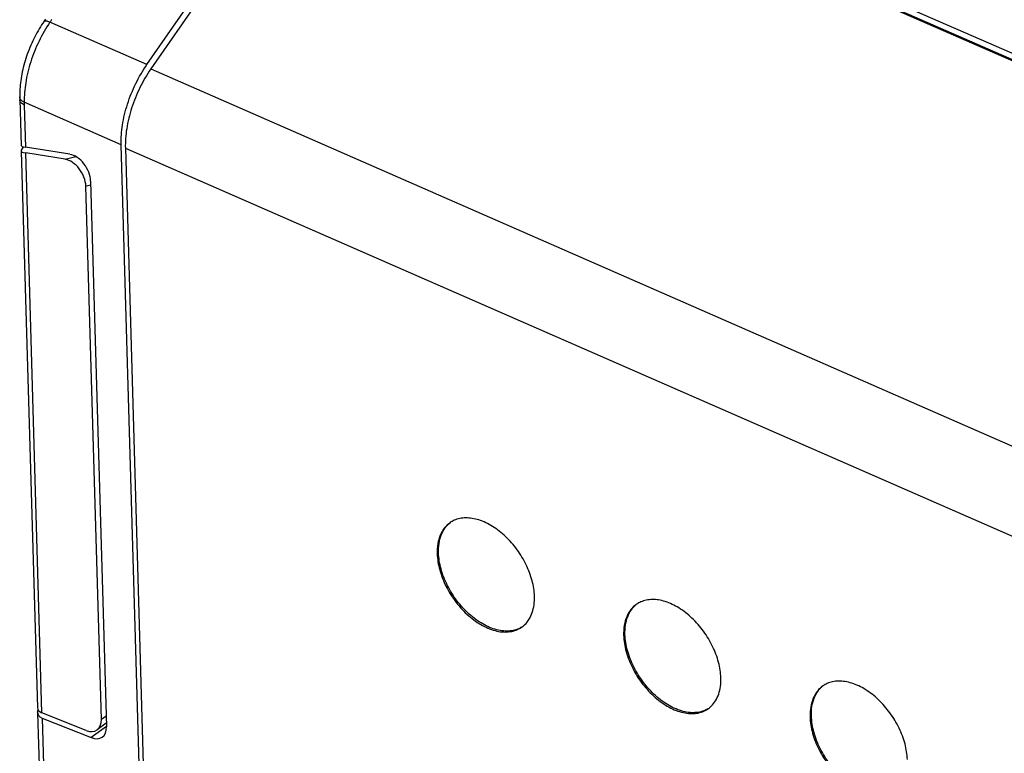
# Model space of a CAD drawing. Header units: millimetres. Extents: x 46 to 510, y 69 to 391.
# Tile 10 of 32: x 406 to 430, y 127 to 145. Entities that reach past the tile are written whole.
import ezdxf

# ---------------------------------------------------------------- set-up
doc = ezdxf.new("R2010")
doc.units = ezdxf.units.MM
doc.header["$LTSCALE"] = 32.67
doc.layers.add('00_COMPONENTS', color=7, linetype='CONTINUOUS')

msp = doc.modelspace()

# ---------------------------------------------------------------- linework, layer by layer
at = {"layer": '00_COMPONENTS', "color": 7}
for p, q in [((415.734, 149.984), (443.134, 137.984)), ((443.055, 137.84), (415.656, 149.84)), ((415.869, 149.778), (443.269, 137.778)), ((409.295, 143.565), (413.108, 149.078)), ((413.225, 149.003), (409.388, 143.462)), ((406.864, 144.6), (406.852, 144.581)), ((406.878, 144.62), (406.864, 144.6)), ((406.892, 144.64), (406.878, 144.62)), ((406.285, 142.772), (406.285, 142.75)), ((406.285, 142.75), (406.317, 141.654)), ((406.321, 141.519), (406.704, 128.334)), ((406.323, 141.526), (406.375, 141.619)), ((407.474, 141.441), (406.423, 141.609)), ((407.364, 141.324), (406.426, 141.473)), ((409.165, 125.178), (408.686, 141.668)), ((408.786, 141.588), (409.264, 125.117)), ((407.961, 140.807), (408.337, 127.882)), ((408.218, 128.053), (407.851, 140.69)), ((406.707, 128.209), (406.828, 124.049)), ((406.709, 128.229), (406.72, 128.284)), ((407.86, 127.797), (406.811, 128.216)), ((406.815, 128.091), (407.979, 127.626)), ((408.334, 127.967), (408.12, 127.811))]:
    msp.add_line(p, q, dxfattribs=at)
at = {"layer": '00_COMPONENTS', "color": 4}
for p, q in [((409.295, 143.565), (407.001, 144.57)), ((409.388, 143.462), (439.627, 130.218)), ((408.686, 141.668), (406.392, 142.673)), ((406.393, 142.609), (406.423, 141.609)), ((406.811, 128.216), (406.426, 141.473)), ((408.786, 141.588), (439.025, 128.344)), ((407.364, 141.324), (407.613, 141.389)), ((407.851, 140.69), (407.964, 140.72)), ((406.815, 128.091), (406.936, 123.927)), ((408.329, 128.134), (408.218, 128.053)), ((408.337, 127.887), (407.979, 127.626))]:
    msp.add_line(p, q, dxfattribs=at)
at = {"layer": '00_COMPONENTS', "color": 7}
for points in [[(406.852, 144.581), (406.832, 144.55), (406.803, 144.506), (406.775, 144.461), (406.748, 144.415), (406.721, 144.369), (406.694, 144.322), (406.668, 144.274), (406.643, 144.225), (406.618, 144.176), (406.594, 144.126), (406.57, 144.076), (406.547, 144.025), (406.526, 143.973), (406.505, 143.922), (406.484, 143.87), (406.465, 143.817), (406.447, 143.765), (406.429, 143.712), (406.413, 143.659), (406.397, 143.606), (406.383, 143.553), (406.369, 143.5), (406.357, 143.447), (406.345, 143.395), (406.335, 143.342), (406.325, 143.289), (406.317, 143.237), (406.309, 143.185), (406.303, 143.134), (406.297, 143.083), (406.293, 143.032), (406.289, 142.982), (406.287, 142.933), (406.285, 142.884), (406.284, 142.836), (406.284, 142.801)], [(406.284, 142.801), (406.285, 142.793), (406.285, 142.772)]]:
    msp.add_lwpolyline(points, dxfattribs=at)
at = {"layer": '00_COMPONENTS', "color": 4}
for centre, radius, start, end in [((410.177, 142.462), 3.812, 145.3315, 146.4281), ((409.507, 142.7), 3.115, 180.4981, 181.664)]:
    msp.add_arc(centre, radius, start, end, dxfattribs=at)
at = {"layer": '00_COMPONENTS', "color": 7}
for centre, radius, start, end in [((416.848, 132.242), 0.604, 127.8193, 128.2884), ((416.817, 132.217), 0.608, 113.8038, 124.1064), ((421.261, 130.31), 0.604, 127.8193, 128.2884), ((421.231, 130.284), 0.608, 113.8038, 124.1064), ((417.819, 130.74), 0.607, 304.1643, 313.2314), ((417.813, 130.747), 0.616, 313.2205, 313.999), ((417.854, 130.758), 0.603, 300.4656, 301.2743), ((425.644, 128.352), 0.608, 113.8038, 124.1064), ((425.674, 128.377), 0.604, 127.8193, 128.2884), ((422.267, 128.826), 0.603, 300.4656, 301.2743), ((422.232, 128.807), 0.607, 304.1643, 313.2314), ((422.226, 128.814), 0.616, 313.2205, 313.999)]:
    msp.add_arc(centre, radius, start, end, dxfattribs=at)
for centre, major_axis, ratio, start_param, end_param in [((406.621, 141.524), (0.3, 0.006), 0.208339, 3.020331, 4.003124), ((406.617, 141.66), (0.3, 0.006), 0.208339, -3.139413, -2.280061), ((407.467, 140.858), (-0.266, 0.438), 0.631696, -2.303272, -0.4924), ((407.578, 140.975), (-0.266, 0.438), 0.631696, -2.303272, -0.492399), ((407.007, 128.231), (0.299, 0.027), 0.552, 9.266731, 10.249525), ((407.003, 128.356), (0.299, 0.027), 0.552, 3.106991, 3.966342), ((407.834, 128.221), (-0.28, 0.414), 0.633216, 2.390117, 3.925248), ((407.953, 128.05), (-0.28, 0.414), 0.633216, -3.893066, -2.357937)]:
    msp.add_ellipse(centre, major_axis=major_axis, ratio=ratio, start_param=start_param, end_param=end_param, dxfattribs=at)
at = {"layer": '00_COMPONENTS', "color": 4}
for points, knots in [([(407.001, 144.57), (406.905, 144.426), (406.73, 144.124), (406.534, 143.642), (406.416, 143.154), (406.39, 142.828), (406.392, 142.673)], [0, 0, 0, 0, 0.256628, 0.517185, 0.768964, 1, 1, 1, 1]), ([(407.001, 144.57), (406.984, 144.577), (406.959, 144.586), (406.925, 144.594), (406.894, 144.598), (406.862, 144.596), (406.852, 144.581)], [0, 0, 0, 0, 0.3632, 0.518145, 0.653449, 1, 1, 1, 1]), ([(406.299, 142.75), (406.294, 142.758), (406.287, 142.774), (406.285, 142.792), (406.284, 142.801)], [0, 0, 0, 0, 0.511616, 1, 1, 1, 1]), ([(406.393, 142.609), (406.378, 142.616), (406.35, 142.631), (406.315, 142.661), (406.292, 142.694), (406.286, 142.719), (406.286, 142.731)], [0, 0, 0, 0, 0.298523, 0.56077, 0.790424, 1, 1, 1, 1]), ([(406.392, 142.673), (406.382, 142.678), (406.346, 142.697), (406.313, 142.725), (406.299, 142.75)], [0, 0, 0, 0, 0.283139, 1, 1, 1, 1])]:
    msp.add_open_spline(points, degree=3, knots=knots, dxfattribs=at)
at = {"layer": '00_COMPONENTS', "color": 7}
for points, knots in [([(408.686, 141.668), (408.681, 141.824), (408.707, 142.151), (408.826, 142.639), (409.021, 143.12), (409.197, 143.423), (409.295, 143.565)], [0, 0, 0, 0, 0.231379, 0.482955, 0.74336, 1, 1, 1, 1]), ([(409.388, 143.462), (409.291, 143.322), (409.117, 143.023), (408.924, 142.547), (408.806, 142.064), (408.781, 141.742), (408.786, 141.588)], [0, 0, 0, 0, 0.256604, 0.517014, 0.76861, 1, 1, 1, 1]), ([(416.476, 132.721), (416.451, 132.703), (416.402, 132.664), (416.314, 132.57), (416.23, 132.421), (416.173, 132.212), (416.165, 132.062), (416.167, 131.984)], [0, 0, 0, 0, 0.111739, 0.225047, 0.461385, 0.718341, 1, 1, 1, 1]), ([(416.199, 132.005), (416.197, 132.079), (416.204, 132.221), (416.254, 132.421), (416.342, 132.59), (416.427, 132.68), (416.473, 132.717)], [0, 0, 0, 0, 0.280634, 0.538044, 0.775472, 1, 1, 1, 1]), ([(418.469, 130.975), (418.466, 131.099), (418.424, 131.356), (418.282, 131.729), (418.069, 132.084), (417.799, 132.394), (417.493, 132.635), (417.217, 132.769), (416.999, 132.823), (416.847, 132.835), (416.703, 132.82), (416.613, 132.792), (416.572, 132.774)], [0, 0, 0, 0, 0.125792, 0.262448, 0.404386, 0.545056, 0.678133, 0.798745, 0.853753, 0.905251, 0.953723, 1, 1, 1, 1]), ([(416.167, 131.984), (416.171, 131.853), (416.216, 131.582), (416.372, 131.191), (416.605, 130.823), (416.851, 130.557), (417.071, 130.383), (417.287, 130.248), (417.514, 130.156), (417.739, 130.124), (417.893, 130.131), (418.036, 130.167), (418.121, 130.212), (418.16, 130.238)], [0, 0, 0, 0, 0.127806, 0.266916, 0.410961, 0.552576, 0.620356, 0.68508, 0.803219, 0.856662, 0.906668, 0.95405, 1, 1, 1, 1]), ([(418.159, 130.239), (418.119, 130.215), (418.032, 130.177), (417.889, 130.149), (417.735, 130.149), (417.513, 130.189), (417.29, 130.285), (417.077, 130.424), (416.863, 130.598), (416.623, 130.863), (416.397, 131.226), (416.247, 131.611), (416.203, 131.877), (416.199, 132.005)], [0, 0, 0, 0, 0.04598, 0.093691, 0.144199, 0.198191, 0.317234, 0.38219, 0.450039, 0.591348, 0.734661, 0.872906, 1, 1, 1, 1]), ([(418.241, 130.304), (418.28, 130.342), (418.351, 130.431), (418.424, 130.592), (418.466, 130.777), (418.471, 130.907), (418.469, 130.975)], [0, 0, 0, 0, 0.225056, 0.463775, 0.721332, 1, 1, 1, 1]), ([(420.889, 130.788), (420.864, 130.771), (420.815, 130.731), (420.728, 130.637), (420.643, 130.489), (420.586, 130.279), (420.578, 130.129), (420.58, 130.051)], [0, 0, 0, 0, 0.111739, 0.225047, 0.461385, 0.718341, 1, 1, 1, 1]), ([(420.612, 130.072), (420.61, 130.146), (420.617, 130.288), (420.667, 130.488), (420.755, 130.657), (420.84, 130.747), (420.886, 130.784)], [0, 0, 0, 0, 0.280634, 0.538044, 0.775472, 1, 1, 1, 1]), ([(422.882, 129.042), (422.879, 129.166), (422.837, 129.423), (422.695, 129.797), (422.482, 130.151), (422.212, 130.461), (421.906, 130.703), (421.63, 130.837), (421.413, 130.89), (421.26, 130.902), (421.116, 130.887), (421.027, 130.859), (420.985, 130.841)], [0, 0, 0, 0, 0.125792, 0.262448, 0.404386, 0.545056, 0.678133, 0.798745, 0.853753, 0.905251, 0.953723, 1, 1, 1, 1]), ([(420.58, 130.051), (420.584, 129.921), (420.63, 129.649), (420.785, 129.258), (421.018, 128.89), (421.264, 128.624), (421.484, 128.451), (421.7, 128.315), (421.927, 128.224), (422.152, 128.192), (422.306, 128.198), (422.449, 128.235), (422.534, 128.279), (422.573, 128.305)], [0, 0, 0, 0, 0.127806, 0.266916, 0.410961, 0.552576, 0.620356, 0.68508, 0.803219, 0.856662, 0.906668, 0.95405, 1, 1, 1, 1]), ([(422.572, 128.306), (422.533, 128.283), (422.445, 128.244), (422.302, 128.216), (422.148, 128.216), (421.926, 128.256), (421.703, 128.352), (421.49, 128.491), (421.276, 128.666), (421.036, 128.93), (420.811, 129.293), (420.66, 129.678), (420.616, 129.945), (420.612, 130.072)], [0, 0, 0, 0, 0.04598, 0.093691, 0.144199, 0.198191, 0.317234, 0.38219, 0.450039, 0.591348, 0.734661, 0.872906, 1, 1, 1, 1]), ([(422.654, 128.371), (422.693, 128.409), (422.764, 128.498), (422.837, 128.659), (422.879, 128.844), (422.884, 128.975), (422.882, 129.042)], [0, 0, 0, 0, 0.225056, 0.463775, 0.721332, 1, 1, 1, 1]), ([(427.296, 127.11), (427.292, 127.233), (427.25, 127.49), (427.109, 127.864), (426.895, 128.219), (426.625, 128.528), (426.319, 128.77), (426.043, 128.904), (425.826, 128.957), (425.673, 128.969), (425.529, 128.955), (425.44, 128.927), (425.398, 128.908)], [0, 0, 0, 0, 0.125792, 0.262448, 0.404386, 0.545056, 0.678133, 0.798745, 0.853753, 0.905251, 0.953723, 1, 1, 1, 1]), ([(425.303, 128.855), (425.277, 128.838), (425.228, 128.799), (425.141, 128.704), (425.056, 128.556), (424.999, 128.347), (424.991, 128.196), (424.993, 128.118)], [0, 0, 0, 0, 0.111739, 0.225047, 0.461385, 0.718341, 1, 1, 1, 1]), ([(425.025, 128.14), (425.023, 128.213), (425.03, 128.356), (425.08, 128.555), (425.168, 128.725), (425.253, 128.815), (425.299, 128.851)], [0, 0, 0, 0, 0.280634, 0.538044, 0.775472, 1, 1, 1, 1]), ([(424.993, 128.118), (424.997, 127.988), (425.043, 127.717), (425.198, 127.325), (425.431, 126.957), (425.677, 126.692), (425.897, 126.518), (426.114, 126.382), (426.34, 126.291), (426.565, 126.259), (426.719, 126.265), (426.862, 126.302), (426.947, 126.346), (426.986, 126.372)], [0, 0, 0, 0, 0.127806, 0.266916, 0.410961, 0.552576, 0.620356, 0.68508, 0.803219, 0.856662, 0.906668, 0.95405, 1, 1, 1, 1]), ([(426.986, 126.373), (426.946, 126.35), (426.859, 126.311), (426.715, 126.283), (426.561, 126.283), (426.339, 126.323), (426.116, 126.42), (425.903, 126.558), (425.689, 126.733), (425.45, 126.997), (425.224, 127.36), (425.073, 127.746), (425.029, 128.012), (425.025, 128.14)], [0, 0, 0, 0, 0.04598, 0.093691, 0.144199, 0.198191, 0.317234, 0.38219, 0.450039, 0.591348, 0.734661, 0.872906, 1, 1, 1, 1])]:
    msp.add_open_spline(points, degree=3, knots=knots, dxfattribs=at)

doc.saveas('drawing.dxf')
